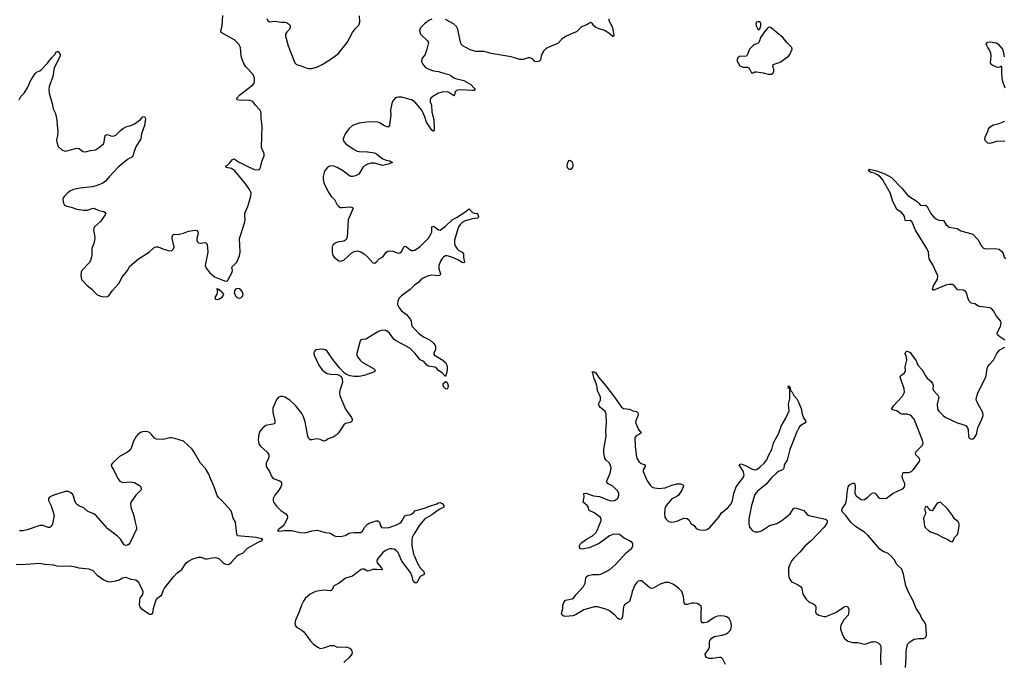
# Model space of a CAD drawing. Header units: inches. Extents: x 1552086 to 1694788, y 812325 to 917226.
# Tile 7 of 109: x 1575333 to 1586983, y 841724 to 849321. Entities that reach past the tile are written whole.
import ezdxf

# ---------------------------------------------------------------- set-up
doc = ezdxf.new("R2010")
doc.units = ezdxf.units.IN
doc.header["$MEASUREMENT"] = 0
doc.layers.add('B5874', color=7, linetype='Continuous')
doc.layers.add('B5884', color=7, linetype='Continuous')

msp = doc.modelspace()

# ---------------------------------------------------------------- linework, layer by layer
at = {"layer": 'B5874', "color": 6, "elevation": 800}
for points in [[(1575327, 848370), (1575348, 848410), (1575385, 848450), (1575430, 848521), (1575456, 848590), (1575515, 848685), (1575530, 848700), (1575570, 848715), (1575590, 848730), (1575667, 848810), (1575710, 848870), (1575748, 848910), (1575770, 848946), (1575790, 848944), (1575800, 848930), (1575812, 848910), (1575811, 848890), (1575741, 848750), (1575726, 848650), (1575681, 848530), (1575677, 848490), (1575681, 848450), (1575718, 848330), (1575730, 848266), (1575757, 848210), (1575774, 848130), (1575775, 848070), (1575785, 848005), (1575781, 847950), (1575770, 847893), (1575771, 847870), (1575790, 847821), (1575830, 847780), (1575866, 847766), (1575890, 847767), (1576010, 847800), (1576035, 847795), (1576082, 847762), (1576110, 847756), (1576170, 847772), (1576230, 847781), (1576279, 847810), (1576323, 847850), (1576331, 847870), (1576340, 847930), (1576350, 847953), (1576370, 847963), (1576410, 847944), (1576430, 847941), (1576450, 847944), (1576470, 847954), (1576526, 848010), (1576562, 848038), (1576590, 848053), (1576650, 848069), (1576691, 848089), (1576762, 848138), (1576790, 848169), (1576810, 848174), (1576820, 848150), (1576810, 848070), (1576773, 847970), (1576767, 847910), (1576706, 847814), (1576682, 847750), (1576672, 847708), (1576664, 847696), (1576610, 847664), (1576493, 847570), (1576390, 847462), (1576349, 847410), (1576316, 847384), (1576250, 847358), (1576190, 847341), (1576047, 847327), (1575970, 847310), (1575928, 847290), (1575901, 847270), (1575862, 847230), (1575849, 847210), (1575845, 847190), (1575850, 847150), (1575865, 847125), (1575890, 847111), (1575942, 847102), (1576010, 847079), (1576093, 847067), (1576130, 847067), (1576190, 847086), (1576210, 847088), (1576270, 847062), (1576328, 847048), (1576353, 847030), (1576345, 847010), (1576288, 846932), (1576220, 846870), (1576210, 846850), (1576206, 846830), (1576220, 846770), (1576223, 846730), (1576209, 846670), (1576186, 846610), (1576185, 846530), (1576172, 846470), (1576157, 846443), (1576070, 846350), (1576061, 846330), (1576056, 846290), (1576064, 846250), (1576070, 846239), (1576130, 846174), (1576186, 846130), (1576247, 846067), (1576290, 846048), (1576330, 846038), (1576370, 846045), (1576390, 846060), (1576430, 846116), (1576510, 846200), (1576542, 846270), (1576608, 846350), (1576636, 846404), (1576738, 846490), (1576863, 846570), (1576930, 846629), (1576947, 846633), (1576970, 846633), (1577026, 846606), (1577090, 846589), (1577130, 846586), (1577154, 846606), (1577161, 846630), (1577136, 846730), (1577136, 846750), (1577150, 846779), (1577170, 846783), (1577210, 846778), (1577270, 846793), (1577330, 846817), (1577410, 846829), (1577430, 846824), (1577441, 846810), (1577446, 846790), (1577428, 846730), (1577428, 846710), (1577437, 846690), (1577450, 846678), (1577470, 846673), (1577530, 846682), (1577550, 846665), (1577558, 846570), (1577527, 846410), (1577538, 846378), (1577584, 846324), (1577638, 846278), (1577735, 846235), (1577770, 846225), (1577792, 846228), (1577848, 846330), (1577850, 846350), (1577844, 846390), (1577904, 846450), (1577935, 846525), (1577942, 846570), (1577934, 846730), (1577993, 846910), (1577999, 846950), (1577995, 847010), (1577998, 847030), (1578033, 847110), (1578066, 847230), (1578070, 847270), (1578054, 847310), (1578010, 847375), (1577877, 847530), (1577839, 847559), (1577777, 847570), (1577771, 847590), (1577790, 847600), (1577817, 847623), (1577850, 847666), (1577870, 847672), (1577930, 847632), (1578050, 847573), (1578111, 847549), (1578157, 847543), (1578171, 847549), (1578183, 847570), (1578198, 847642), (1578224, 847710), (1578227, 847730), (1578220, 847750), (1578202, 847782), (1578194, 847810), (1578203, 848063), (1578192, 848150), (1578191, 848210), (1578186, 848230), (1578173, 848253), (1578122, 848310), (1578090, 848354), (1578048, 848368), (1577950, 848365), (1577905, 848370), (1577901, 848390), (1577936, 848430), (1578093, 848550), (1578107, 848570), (1578113, 848590), (1578113, 848630), (1578095, 848670), (1578010, 848763), (1577981, 848810), (1577964, 848850), (1577955, 848890), (1577945, 848990), (1577927, 849030), (1577900, 849060), (1577878, 849078), (1577715, 849170), (1577712, 849190), (1577729, 849250), (1577737, 849370)], [(1578256, 849336), (1578270, 849307), (1578290, 849295), (1578350, 849304), (1578430, 849290), (1578470, 849290), (1578490, 849286), (1578524, 849264), (1578534, 849250), (1578534, 849230), (1578524, 849210), (1578489, 849170), (1578480, 849150), (1578480, 849130), (1578511, 849010), (1578579, 848830), (1578590, 848810), (1578610, 848790), (1578650, 848780), (1578730, 848748), (1578750, 848743), (1578790, 848743), (1578856, 848764), (1578910, 848789), (1579008, 848850), (1579102, 848918), (1579208, 849050), (1579270, 849170), (1579305, 849215), (1579345, 849255), (1579356, 849290), (1579354, 849366)], [(1580000, 848353), (1579970, 848371), (1579850, 848402), (1579816, 848404), (1579790, 848400), (1579770, 848388), (1579750, 848360), (1579738, 848330), (1579719, 848250), (1579725, 848190), (1579710, 848081), (1579707, 848070), (1579691, 848050), (1579650, 848063), (1579590, 848100), (1579570, 848107), (1579470, 848111), (1579350, 848094), (1579270, 848069), (1579229, 848030), (1579186, 847970), (1579159, 847910), (1579164, 847884), (1579192, 847850), (1579290, 847783), (1579326, 847766), (1579350, 847759), (1579450, 847757), (1579530, 847744), (1579559, 847730), (1579630, 847673), (1579670, 847657), (1579711, 847650), (1579746, 847630), (1579691, 847610), (1579630, 847595), (1579530, 847624), (1579490, 847623), (1579450, 847612), (1579413, 847590), (1579393, 847570), (1579347, 847493), (1579308, 847472), (1579276, 847464), (1579250, 847466), (1579234, 847474), (1579166, 847526), (1579090, 847570), (1579050, 847586), (1579011, 847589), (1578990, 847582), (1578970, 847568), (1578945, 847535), (1578934, 847510), (1578924, 847464), (1578923, 847430), (1578931, 847390), (1578984, 847284), (1579024, 847224), (1579056, 847190), (1579091, 847130), (1579109, 847109), (1579130, 847098), (1579150, 847096), (1579245, 847105), (1579270, 847098), (1579278, 847090), (1579218, 846950), (1579213, 846810), (1579207, 846750), (1579198, 846722), (1579190, 846710), (1579170, 846699), (1579093, 846687), (1579065, 846675), (1579044, 846656), (1579032, 846630), (1579030, 846570), (1579038, 846530), (1579053, 846510), (1579110, 846464), (1579130, 846460), (1579170, 846474), (1579261, 846559), (1579290, 846575), (1579330, 846584), (1579370, 846574), (1579409, 846550), (1579452, 846510), (1579510, 846442), (1579530, 846438), (1579550, 846451), (1579585, 846490), (1579630, 846515), (1579647, 846533), (1579671, 846569), (1579690, 846581), (1579710, 846585), (1579750, 846580), (1579810, 846558), (1579830, 846559), (1579850, 846574), (1579875, 846625), (1579890, 846641), (1579910, 846632), (1579950, 846598), (1579970, 846589), (1579990, 846588), (1580000, 846591)], [(1580000, 846172), (1579954, 846126), (1579850, 846050), (1579821, 846019), (1579806, 845990), (1579805, 845950), (1579822, 845910), (1579850, 845874), (1579909, 845829), (1579957, 845770), (1579966, 845750), (1579967, 845710), (1579975, 845690), (1580000, 845666)], [(1580000, 845382), (1579950, 845431), (1579781, 845521), (1579760, 845540), (1579710, 845609), (1579675, 845635), (1579650, 845644), (1579610, 845641), (1579577, 845630), (1579450, 845550), (1579430, 845540), (1579384, 845536), (1579370, 845530), (1579362, 845518), (1579323, 845370), (1579322, 845350), (1579329, 845330), (1579361, 845290), (1579387, 845267), (1579520, 845190), (1579539, 845170), (1579531, 845150), (1579410, 845107), (1579350, 845096), (1579290, 845098), (1579244, 845104), (1579200, 845120), (1579177, 845137), (1579117, 845197), (1579037, 845297), (1578970, 845396), (1578950, 845412), (1578910, 845420), (1578841, 845410), (1578830, 845404), (1578818, 845390), (1578814, 845370), (1578818, 845350), (1578872, 845230), (1578910, 845177), (1578940, 845150), (1578972, 845132), (1579010, 845124), (1579090, 845121), (1579113, 845113), (1579135, 845095), (1579147, 845067), (1579151, 845030), (1579142, 844990), (1579120, 844930), (1579116, 844904), (1579122, 844870), (1579188, 844708), (1579260, 844610), (1579267, 844590), (1579265, 844570), (1579247, 844553), (1579190, 844540), (1579170, 844524), (1579107, 844430), (1579079, 844401), (1579041, 844379), (1578982, 844358), (1578950, 844336), (1578930, 844332), (1578890, 844350), (1578850, 844360), (1578790, 844346), (1578770, 844347), (1578750, 844367), (1578741, 844390), (1578710, 844559), (1578690, 844619), (1578670, 844658), (1578599, 844750), (1578530, 844817), (1578470, 844853), (1578450, 844861), (1578419, 844861), (1578392, 844848), (1578370, 844818), (1578330, 844721), (1578328, 844670), (1578352, 844570), (1578352, 844548), (1578343, 844537), (1578329, 844531), (1578245, 844515), (1578210, 844490), (1578176, 844444), (1578161, 844410), (1578154, 844350), (1578157, 844317), (1578167, 844290), (1578182, 844270), (1578261, 844201), (1578281, 844170), (1578282, 844150), (1578277, 844130), (1578249, 844070), (1578250, 844032), (1578290, 843970), (1578317, 843910), (1578334, 843890), (1578410, 843859), (1578427, 843850), (1578430, 843842), (1578430, 843810), (1578423, 843790), (1578399, 843750), (1578353, 843690), (1578334, 843650), (1578332, 843630), (1578337, 843610), (1578370, 843562), (1578422, 843510), (1578482, 843470), (1578499, 843450), (1578502, 843430), (1578498, 843410), (1578467, 843350), (1578441, 843319), (1578399, 843290), (1578397, 843283), (1578385, 843270), (1578387, 843267), (1578410, 843265), (1578467, 843273), (1578550, 843271), (1578650, 843248), (1578710, 843244), (1578790, 843268), (1578855, 843275), (1578885, 843270), (1578949, 843249), (1578990, 843247), (1579010, 843241), (1579050, 843212), (1579070, 843205), (1579130, 843200), (1579186, 843214), (1579230, 843240), (1579253, 843247), (1579290, 843250), (1579370, 843249), (1579390, 843265), (1579414, 843310), (1579450, 843348), (1579470, 843361), (1579550, 843389), (1579570, 843386), (1579592, 843372), (1579603, 843330), (1579614, 843310), (1579650, 843303), (1579704, 843310), (1579790, 843341), (1579830, 843360), (1579847, 843373), (1579860, 843390), (1579890, 843448), (1579910, 843455), (1579950, 843457), (1579970, 843467), (1580000, 843495)], [(1575290, 842875), (1575350, 842870), (1575570, 842885), (1575630, 842873), (1575730, 842867), (1575790, 842851), (1575930, 842854), (1575990, 842843), (1576031, 842830), (1576150, 842819), (1576198, 842798), (1576250, 842745), (1576330, 842690), (1576370, 842669), (1576390, 842667), (1576470, 842676), (1576510, 842690), (1576550, 842713), (1576590, 842721), (1576650, 842698), (1576708, 842688), (1576730, 842670), (1576738, 842658), (1576776, 842590), (1576790, 842550), (1576785, 842515), (1576756, 842470), (1576750, 842450), (1576747, 842390), (1576753, 842370), (1576771, 842350), (1576857, 842290), (1576870, 842283), (1576890, 842281), (1576910, 842296), (1576916, 842350), (1576938, 842430), (1576949, 842451), (1576966, 842474), (1577014, 842510), (1577030, 842558), (1577047, 842590), (1577156, 842730), (1577192, 842768), (1577250, 842810), (1577304, 842890), (1577331, 842909), (1577382, 842938), (1577450, 842958), (1577477, 842957), (1577530, 842938), (1577550, 842936), (1577610, 842950), (1577650, 842954), (1577690, 842942), (1577742, 842890), (1577759, 842879), (1577790, 842871), (1577810, 842875), (1577841, 842899), (1577907, 842973), (1577930, 842988), (1577974, 843006), (1578030, 843065), (1578162, 843138), (1578195, 843150), (1578208, 843170), (1578130, 843189), (1577909, 843210), (1577903, 843230), (1577885, 843370), (1577858, 843418), (1577847, 843470), (1577830, 843509), (1577725, 843630), (1577685, 843665), (1577668, 843688), (1577633, 843790), (1577592, 843890), (1577570, 843940), (1577530, 844008), (1577472, 844072), (1577399, 844199), (1577374, 844234), (1577270, 844330), (1577170, 844364), (1577130, 844371), (1577110, 844371), (1577031, 844349), (1576953, 844353), (1576927, 844367), (1576890, 844415), (1576870, 844433), (1576850, 844442), (1576810, 844446), (1576770, 844437), (1576730, 844410), (1576710, 844384), (1576679, 844330), (1576652, 844248), (1576630, 844215), (1576610, 844200), (1576513, 844150), (1576430, 844070), (1576417, 844050), (1576420, 844030), (1576447, 843987), (1576494, 843890), (1576518, 843858), (1576550, 843842), (1576650, 843849), (1576690, 843841), (1576750, 843806), (1576767, 843790), (1576772, 843772), (1576766, 843750), (1576709, 843691), (1576663, 843630), (1576649, 843610), (1576644, 843590), (1576649, 843550), (1576685, 843445), (1576700, 843370), (1576717, 843310), (1576717, 843290), (1576641, 843130), (1576628, 843112), (1576610, 843101), (1576590, 843097), (1576570, 843103), (1576524, 843170), (1576490, 843207), (1576374, 843294), (1576230, 843457), (1576210, 843471), (1576139, 843499), (1576090, 843540), (1576040, 843560), (1576016, 843576), (1575998, 843598), (1575984, 843624), (1575970, 843678), (1575960, 843700), (1575940, 843720), (1575910, 843733), (1575870, 843733), (1575738, 843690), (1575690, 843670), (1575672, 843650), (1575674, 843630), (1575705, 843565), (1575739, 843450), (1575723, 843350), (1575710, 843323), (1575690, 843310), (1575670, 843307), (1575610, 843333), (1575570, 843334), (1575421, 843279), (1575370, 843267), (1575330, 843269)], [(1580000, 843234), (1579998, 843230), (1579978, 843190), (1579972, 843150), (1579973, 843093), (1579993, 842993), (1580000, 842977)], [(1580000, 842664), (1579990, 842676), (1579978, 842730), (1579956, 842776), (1579854, 842910), (1579811, 843011), (1579792, 843032), (1579765, 843050), (1579737, 843057), (1579710, 843054), (1579670, 843040), (1579630, 843013), (1579564, 842930), (1579559, 842910), (1579564, 842890), (1579615, 842830), (1579621, 842810), (1579610, 842806), (1579553, 842813), (1579510, 842811), (1579470, 842794), (1579450, 842793), (1579410, 842814), (1579390, 842816), (1579375, 842810), (1579270, 842733), (1579190, 842707), (1579112, 842650), (1579059, 842621), (1579047, 842610), (1579031, 842569), (1579019, 842561), (1579010, 842558), (1578930, 842567), (1578835, 842550), (1578770, 842521), (1578710, 842466), (1578690, 842437), (1578668, 842390), (1578632, 842290), (1578596, 842210), (1578588, 842170), (1578592, 842152), (1578609, 842129), (1578670, 842094), (1578694, 842074), (1578770, 841970), (1578810, 841928), (1578860, 841890), (1578890, 841876), (1578930, 841882), (1579010, 841910), (1579050, 841912), (1579090, 841890), (1579196, 841896), (1579239, 841879), (1579258, 841858), (1579265, 841830), (1579261, 841810), (1579231, 841769), (1579168, 841710)]]:
    msp.add_lwpolyline(points, dxfattribs=at)
for points in [[(1577670, 846135), (1577662, 846130), (1577673, 846113), (1577671, 846090), (1577666, 846070), (1577643, 846030), (1577651, 846011), (1577670, 846008), (1577690, 846011), (1577730, 846037), (1577742, 846050), (1577747, 846070), (1577730, 846093), (1577719, 846099), (1577690, 846128)], [(1577910, 846137), (1577888, 846132), (1577874, 846110), (1577872, 846090), (1577886, 846050), (1577910, 846027), (1577930, 846023), (1577950, 846028), (1577975, 846050), (1577978, 846070), (1577970, 846096), (1577950, 846122), (1577930, 846133)]]:
    msp.add_lwpolyline(points, close=True, dxfattribs=at)
at = {"layer": 'B5884', "color": 6, "elevation": 800}
for points in [[(1580210, 849328), (1580174, 849310), (1580122, 849270), (1580080, 849230), (1580068, 849210), (1580065, 849190), (1580075, 849150), (1580160, 849070), (1580169, 849050), (1580152, 848970), (1580131, 848910), (1580099, 848870), (1580090, 848850), (1580088, 848828), (1580099, 848799), (1580135, 848755), (1580174, 848734), (1580230, 848717), (1580290, 848708), (1580362, 848682), (1580410, 848671), (1580438, 848658), (1580470, 848634), (1580490, 848624), (1580590, 848599), (1580670, 848553), (1580712, 848510), (1580723, 848490), (1580710, 848482), (1580690, 848481), (1580550, 848491), (1580512, 848488), (1580486, 848470), (1580477, 848430), (1580470, 848421), (1580410, 848458), (1580390, 848466), (1580330, 848462), (1580287, 848450), (1580220, 848410), (1580196, 848390), (1580188, 848370), (1580191, 848350), (1580204, 848310), (1580211, 848230), (1580234, 848130), (1580237, 848023), (1580230, 847998), (1580210, 848013), (1580146, 848106), (1580128, 848170), (1580091, 848250), (1580010, 848347), (1580000, 848353)], [(1582302, 849330), (1582303, 849310), (1582347, 849230), (1582364, 849130), (1582358, 849122), (1582350, 849121), (1582302, 849162), (1582253, 849193), (1582190, 849212), (1582150, 849230), (1582127, 849247), (1582110, 849271), (1582090, 849288), (1582070, 849281), (1582050, 849265), (1581982, 849238), (1581923, 849177), (1581870, 849158), (1581790, 849122), (1581748, 849090), (1581702, 849038), (1581628, 849013), (1581562, 848978), (1581532, 848950), (1581518, 848930), (1581504, 848890), (1581497, 848843), (1581488, 848832), (1581473, 848827), (1581450, 848821), (1581430, 848827), (1581399, 848859), (1581370, 848870), (1581350, 848869), (1581290, 848851), (1581250, 848851), (1581150, 848882), (1580910, 848920), (1580830, 848945), (1580730, 848946), (1580663, 848963), (1580576, 849010), (1580557, 849030), (1580543, 849070), (1580518, 849210), (1580500, 849240), (1580465, 849270), (1580370, 849322)], [(1586995, 848510), (1586965, 848590), (1586956, 848630), (1586952, 848710), (1586955, 848755), (1586950, 848770), (1586938, 848762), (1586910, 848754), (1586890, 848759), (1586827, 848790), (1586819, 848810), (1586827, 848890), (1586823, 848923), (1586806, 848966), (1586788, 848990), (1586770, 849032), (1586784, 849056), (1586810, 849060), (1586890, 849045), (1586910, 849031), (1586960, 848970), (1586969, 848950), (1586983, 848883)], [(1586990, 847883), (1586890, 847880), (1586810, 847853), (1586790, 847858), (1586756, 847890), (1586752, 847910), (1586757, 847930), (1586793, 848010), (1586796, 848030), (1586810, 848050), (1586850, 848076), (1586910, 848086), (1586990, 848118)], [(1586990, 845528), (1586930, 845564), (1586903, 845590), (1586900, 845610), (1586906, 845630), (1586940, 845690), (1586947, 845730), (1586942, 845750), (1586891, 845810), (1586854, 845874), (1586830, 845900), (1586810, 845910), (1586690, 845925), (1586676, 845930), (1586636, 845956), (1586590, 845963), (1586566, 845990), (1586552, 846028), (1586540, 846080), (1586519, 846110), (1586490, 846123), (1586450, 846119), (1586430, 846121), (1586395, 846170), (1586370, 846186), (1586330, 846185), (1586290, 846176), (1586150, 846117), (1586140, 846120), (1586132, 846130), (1586146, 846170), (1586192, 846250), (1586198, 846290), (1586137, 846417), (1586095, 846490), (1586085, 846570), (1586068, 846610), (1585932, 846830), (1585890, 846933), (1585870, 846944), (1585830, 846939), (1585810, 846945), (1585803, 846990), (1585791, 847010), (1585770, 847033), (1585719, 847070), (1585706, 847086), (1585665, 847170), (1585631, 847270), (1585543, 847430), (1585517, 847457), (1585482, 847482), (1585442, 847502), (1585407, 847510), (1585378, 847530), (1585379, 847541), (1585390, 847550), (1585472, 847530), (1585570, 847494), (1585650, 847454), (1585770, 847326), (1585840, 847240), (1585954, 847170), (1585973, 847150), (1585990, 847121), (1586050, 847125), (1586070, 847110), (1586109, 847030), (1586150, 846981), (1586170, 846965), (1586210, 846948), (1586264, 846944), (1586297, 846890), (1586330, 846863), (1586427, 846850), (1586470, 846821), (1586610, 846782), (1586670, 846717), (1586717, 846637), (1586737, 846617), (1586770, 846609), (1586870, 846613), (1586922, 846602), (1586950, 846580), (1586970, 846551), (1586980, 846510), (1586997, 846490)], [(1580000, 846591), (1580007, 846593), (1580070, 846637), (1580170, 846735), (1580203, 846790), (1580208, 846810), (1580210, 846870), (1580230, 846875), (1580290, 846834), (1580310, 846830), (1580370, 846875), (1580449, 846950), (1580503, 846977), (1580599, 847041), (1580650, 847083), (1580690, 847039), (1580710, 847030), (1580745, 847025), (1580755, 847015), (1580761, 846990), (1580755, 846970), (1580690, 846963), (1580602, 846938), (1580570, 846918), (1580550, 846899), (1580528, 846872), (1580516, 846844), (1580478, 846710), (1580476, 846670), (1580484, 846644), (1580510, 846607), (1580530, 846587), (1580567, 846567), (1580586, 846550), (1580586, 846506), (1580595, 846450), (1580590, 846441), (1580570, 846447), (1580519, 846479), (1580435, 846515), (1580390, 846525), (1580370, 846523), (1580350, 846514), (1580330, 846494), (1580315, 846470), (1580294, 846410), (1580293, 846370), (1580312, 846310), (1580306, 846294), (1580290, 846288), (1580210, 846295), (1580170, 846290), (1580088, 846252), (1580051, 846209), (1580010, 846183), (1580000, 846172)], [(1580000, 845666), (1580014, 845654), (1580050, 845609), (1580110, 845565), (1580190, 845525), (1580231, 845490), (1580247, 845470), (1580254, 845446), (1580253, 845410), (1580229, 845370), (1580243, 845350), (1580340, 845290), (1580370, 845263), (1580387, 845230), (1580390, 845210), (1580390, 845170), (1580386, 845150), (1580370, 845098), (1580330, 845141), (1580288, 845168), (1580270, 845192), (1580245, 845205), (1580170, 845220), (1580150, 845230), (1580115, 845275), (1580070, 845292), (1580012, 845370), (1580000, 845382)], [(1585814, 841650), (1585822, 841770), (1585821, 841839), (1585828, 841890), (1585842, 841930), (1585864, 841956), (1585915, 841985), (1585970, 841995), (1586027, 841993), (1586050, 842007), (1586061, 842030), (1586062, 842050), (1586056, 842156), (1586043, 842183), (1586009, 842229), (1585985, 842285), (1585940, 842350), (1585901, 842450), (1585854, 842534), (1585819, 842619), (1585790, 842755), (1585770, 842816), (1585711, 842871), (1585679, 842930), (1585645, 842970), (1585610, 843000), (1585543, 843030), (1585512, 843052), (1585370, 843218), (1585330, 843252), (1585222, 843322), (1585170, 843367), (1585150, 843390), (1585110, 843450), (1585069, 843490), (1585061, 843510), (1585063, 843530), (1585104, 843590), (1585116, 843630), (1585122, 843718), (1585134, 843790), (1585147, 843810), (1585170, 843826), (1585190, 843834), (1585210, 843832), (1585217, 843797), (1585215, 843710), (1585230, 843685), (1585290, 843639), (1585310, 843635), (1585330, 843641), (1585370, 843668), (1585410, 843710), (1585430, 843720), (1585454, 843714), (1585490, 843667), (1585510, 843655), (1585530, 843650), (1585590, 843654), (1585667, 843713), (1585770, 843761), (1585790, 843775), (1585802, 843790), (1585808, 843810), (1585805, 843830), (1585786, 843870), (1585775, 843910), (1585782, 843950), (1585790, 843959), (1585850, 843958), (1585884, 843970), (1585906, 843990), (1585978, 844090), (1585984, 844110), (1585977, 844130), (1585937, 844170), (1585931, 844190), (1585939, 844210), (1586016, 844284), (1586022, 844310), (1586011, 844350), (1585915, 844590), (1585890, 844622), (1585870, 844637), (1585830, 844650), (1585770, 844652), (1585750, 844660), (1585710, 844689), (1585660, 844700), (1585648, 844708), (1585673, 844750), (1585777, 844863), (1585802, 844910), (1585800, 844950), (1585751, 845090), (1585760, 845110), (1585801, 845139), (1585813, 845167), (1585812, 845210), (1585829, 845290), (1585825, 845325), (1585810, 845370), (1585819, 845390), (1585830, 845396), (1585847, 845393), (1585870, 845379), (1585941, 845281), (1585959, 845230), (1586010, 845176), (1586050, 845103), (1586070, 845078), (1586118, 845038), (1586135, 845015), (1586140, 844990), (1586139, 844950), (1586146, 844930), (1586196, 844876), (1586207, 844850), (1586188, 844770), (1586194, 844710), (1586207, 844687), (1586263, 844630), (1586290, 844612), (1586416, 844550), (1586504, 844524), (1586531, 844511), (1586548, 844490), (1586557, 844470), (1586558, 844390), (1586565, 844370), (1586590, 844355), (1586610, 844360), (1586630, 844375), (1586656, 844410), (1586671, 844489), (1586719, 844590), (1586733, 844633), (1586731, 844671), (1586692, 844732), (1586656, 844810), (1586651, 844830), (1586670, 844904), (1586764, 845090), (1586774, 845130), (1586780, 845190), (1586790, 845215), (1586810, 845244), (1586854, 845290), (1586895, 845370), (1586910, 845390), (1586930, 845411), (1586990, 845443)], [(1583686, 841686), (1583652, 841750), (1583640, 841760), (1583628, 841768), (1583610, 841771), (1583530, 841757), (1583490, 841757), (1583459, 841770), (1583446, 841790), (1583445, 841810), (1583489, 841871), (1583495, 841890), (1583494, 841950), (1583500, 841970), (1583521, 841999), (1583550, 842017), (1583646, 842034), (1583692, 842048), (1583716, 842064), (1583740, 842090), (1583750, 842115), (1583754, 842150), (1583748, 842190), (1583728, 842230), (1583697, 842250), (1583670, 842257), (1583630, 842261), (1583590, 842257), (1583550, 842243), (1583470, 842189), (1583430, 842178), (1583410, 842179), (1583399, 842190), (1583396, 842210), (1583396, 842310), (1583402, 842350), (1583396, 842376), (1583370, 842398), (1583350, 842407), (1583313, 842413), (1583286, 842414), (1583230, 842395), (1583210, 842395), (1583197, 842417), (1583189, 842490), (1583168, 842550), (1583130, 842589), (1583070, 842634), (1583016, 842656), (1582970, 842657), (1582910, 842637), (1582830, 842590), (1582810, 842586), (1582790, 842594), (1582707, 842667), (1582690, 842676), (1582670, 842678), (1582650, 842672), (1582630, 842655), (1582610, 842626), (1582579, 842550), (1582574, 842510), (1582549, 842431), (1582490, 842391), (1582477, 842370), (1582465, 842255), (1582457, 842230), (1582450, 842223), (1582430, 842219), (1582410, 842229), (1582375, 842270), (1582310, 842323), (1582270, 842340), (1582170, 842371), (1582130, 842368), (1582010, 842335), (1581910, 842275), (1581876, 842264), (1581790, 842256), (1581770, 842258), (1581750, 842270), (1581744, 842290), (1581760, 842350), (1581760, 842390), (1581775, 842430), (1581793, 842447), (1581870, 842464), (1581890, 842477), (1581913, 842510), (1582004, 842610), (1582022, 842650), (1582031, 842710), (1582039, 842730), (1582059, 842741), (1582110, 842752), (1582190, 842753), (1582210, 842757), (1582310, 842807), (1582384, 842870), (1582508, 843010), (1582575, 843065), (1582589, 843090), (1582589, 843110), (1582578, 843130), (1582550, 843150), (1582484, 843184), (1582430, 843224), (1582390, 843230), (1582350, 843225), (1582310, 843211), (1582190, 843120), (1582070, 843069), (1581990, 843050), (1581970, 843057), (1581957, 843077), (1581955, 843090), (1581964, 843110), (1581986, 843130), (1582040, 843170), (1582110, 843208), (1582150, 843246), (1582167, 843273), (1582212, 843390), (1582212, 843410), (1582203, 843430), (1582130, 843481), (1582072, 843510), (1582061, 843550), (1582049, 843569), (1582000, 843610), (1582012, 843672), (1582010, 843710), (1582030, 843713), (1582124, 843684), (1582195, 843675), (1582290, 843634), (1582330, 843624), (1582370, 843630), (1582390, 843639), (1582410, 843657), (1582424, 843690), (1582424, 843710), (1582410, 843740), (1582350, 843799), (1582290, 843830), (1582281, 843850), (1582284, 843870), (1582318, 843950), (1582331, 844010), (1582329, 844030), (1582311, 844071), (1582270, 844110), (1582258, 844130), (1582246, 844190), (1582246, 844234), (1582274, 844390), (1582268, 844450), (1582276, 844550), (1582272, 844650), (1582260, 844680), (1582204, 844730), (1582190, 844750), (1582183, 844770), (1582204, 844816), (1582204, 844850), (1582171, 844930), (1582162, 844990), (1582138, 845058), (1582130, 845070), (1582116, 845136), (1582108, 845152), (1582130, 845153), (1582150, 845139), (1582183, 845090), (1582270, 844987), (1582372, 844852), (1582453, 844733), (1582478, 844718), (1582549, 844709), (1582588, 844688), (1582630, 844681), (1582648, 844668), (1582651, 844650), (1582648, 844630), (1582622, 844570), (1582619, 844550), (1582656, 844470), (1582686, 844430), (1582668, 844412), (1582626, 844394), (1582612, 844370), (1582614, 844266), (1582626, 844170), (1582636, 844130), (1582657, 844090), (1582687, 844067), (1582732, 844050), (1582734, 844030), (1582709, 843990), (1582712, 843970), (1582753, 843870), (1582792, 843810), (1582811, 843791), (1582830, 843781), (1582891, 843771), (1582970, 843779), (1583050, 843809), (1583110, 843827), (1583150, 843827), (1583186, 843810), (1583184, 843790), (1583166, 843750), (1583129, 843691), (1583110, 843675), (1583050, 843646), (1582983, 843570), (1582968, 843530), (1582962, 843470), (1582968, 843430), (1582977, 843410), (1583010, 843380), (1583050, 843372), (1583110, 843385), (1583190, 843417), (1583230, 843414), (1583255, 843395), (1583275, 843355), (1583314, 843334), (1583338, 843298), (1583365, 843285), (1583410, 843277), (1583450, 843281), (1583473, 843290), (1583500, 843310), (1583605, 843430), (1583636, 843484), (1583710, 843540), (1583750, 843590), (1583768, 843630), (1583782, 843710), (1583811, 843789), (1583897, 843903), (1583906, 843930), (1583894, 843974), (1583857, 844030), (1583847, 844050), (1583850, 844056), (1583870, 844061), (1583890, 844055), (1583930, 844038), (1583990, 844003), (1584030, 843991), (1584050, 843995), (1584090, 844022), (1584140, 844070), (1584173, 844110), (1584198, 844170), (1584234, 844230), (1584254, 844310), (1584314, 844426), (1584341, 844510), (1584397, 844603), (1584436, 844690), (1584431, 844770), (1584446, 844830), (1584447, 844927), (1584445, 844945), (1584435, 844955), (1584430, 844954), (1584424, 844970), (1584430, 844986), (1584450, 844962), (1584455, 844930), (1584473, 844910), (1584493, 844873), (1584530, 844831), (1584550, 844791), (1584579, 844719), (1584591, 844650), (1584608, 844608), (1584630, 844570), (1584633, 844550), (1584569, 844511), (1584551, 844489), (1584525, 844435), (1584479, 844310), (1584444, 844230), (1584415, 844105), (1584380, 844050), (1584374, 844006), (1584358, 843990), (1584310, 843971), (1584290, 843956), (1584230, 843896), (1584163, 843817), (1584061, 843739), (1584030, 843699), (1583990, 843570), (1583961, 843410), (1583959, 843350), (1583970, 843312), (1583990, 843283), (1584010, 843264), (1584030, 843258), (1584070, 843257), (1584110, 843268), (1584206, 843334), (1584290, 843356), (1584350, 843390), (1584448, 843472), (1584487, 843533), (1584510, 843542), (1584611, 843511), (1584650, 843463), (1584670, 843452), (1584869, 843409), (1584881, 843400), (1584888, 843390), (1584887, 843370), (1584878, 843350), (1584850, 843312), (1584697, 843150), (1584626, 843090), (1584563, 843017), (1584493, 842947), (1584470, 842916), (1584444, 842870), (1584430, 842830), (1584428, 842752), (1584436, 842710), (1584465, 842665), (1584535, 842635), (1584573, 842610), (1584587, 842590), (1584601, 842521), (1584640, 842460), (1584669, 842429), (1584730, 842401), (1584747, 842387), (1584754, 842370), (1584755, 842350), (1584749, 842309), (1584758, 842290), (1584787, 842270), (1584850, 842254), (1584870, 842254), (1584990, 842301), (1585090, 842370), (1585110, 842376), (1585130, 842370), (1585141, 842350), (1585143, 842330), (1585141, 842290), (1585135, 842270), (1585086, 842214), (1585050, 842154), (1585044, 842130), (1585046, 842106), (1585064, 842050), (1585090, 841999), (1585130, 841963), (1585190, 841947), (1585250, 841947), (1585330, 841929), (1585350, 841930), (1585410, 841954), (1585430, 841956), (1585450, 841957), (1585490, 841944), (1585517, 841917), (1585524, 841890), (1585517, 841750), (1585523, 841683)], [(1580000, 843495), (1580010, 843504), (1580124, 843536), (1580170, 843557), (1580269, 843590), (1580290, 843602), (1580310, 843605), (1580330, 843593), (1580352, 843570), (1580353, 843550), (1580297, 843523), (1580210, 843457), (1580128, 843412), (1580063, 843337), (1580000, 843234)], [(1580000, 842977), (1580035, 842895), (1580072, 842832), (1580109, 842790), (1580119, 842770), (1580119, 842750), (1580073, 842727), (1580037, 842663), (1580030, 842655), (1580010, 842652), (1580000, 842664)]]:
    msp.add_lwpolyline(points, dxfattribs=at)
at = {"layer": 'B5884', "color": 6}
for points, elevation in [([(1584210, 849231), (1584190, 849227), (1584144, 849176), (1584099, 849110), (1584087, 849070), (1584070, 849042), (1584030, 849029), (1584010, 849017), (1583970, 848973), (1583946, 848914), (1583931, 848890), (1583850, 848884), (1583831, 848870), (1583822, 848850), (1583824, 848830), (1583854, 848774), (1583890, 848760), (1583950, 848759), (1583966, 848745), (1583993, 848693), (1584010, 848692), (1584030, 848703), (1584050, 848703), (1584130, 848692), (1584190, 848677), (1584230, 848674), (1584250, 848690), (1584256, 848710), (1584258, 848730), (1584244, 848770), (1584249, 848790), (1584330, 848819), (1584429, 848890), (1584445, 848910), (1584474, 848970), (1584469, 848990), (1584410, 849049), (1584362, 849110), (1584230, 849221)], 900), ([(1584070, 849297), (1584051, 849290), (1584044, 849270), (1584047, 849247), (1584070, 849201), (1584090, 849211), (1584101, 849250), (1584104, 849270), (1584097, 849290), (1584090, 849295)], 900), ([(1581830, 847652), (1581810, 847618), (1581807, 847590), (1581811, 847570), (1581830, 847551), (1581850, 847551), (1581870, 847562), (1581882, 847590), (1581882, 847610), (1581870, 847633), (1581850, 847649)], 900), ([(1580390, 844946), (1580370, 844952), (1580352, 844970), (1580344, 844990), (1580345, 845015), (1580370, 845038), (1580390, 845024), (1580401, 844990), (1580399, 844961)], 800), ([(1586230, 843609), (1586190, 843595), (1586130, 843504), (1586110, 843509), (1586070, 843558), (1586050, 843553), (1586040, 843530), (1586050, 843490), (1586049, 843470), (1586030, 843430), (1586028, 843410), (1586037, 843330), (1586047, 843310), (1586090, 843268), (1586110, 843256), (1586190, 843228), (1586250, 843193), (1586306, 843170), (1586350, 843142), (1586370, 843139), (1586379, 843150), (1586393, 843190), (1586433, 843230), (1586450, 843330), (1586448, 843350), (1586436, 843376), (1586395, 843410), (1586371, 843451), (1586310, 843530)], 800)]:
    msp.add_lwpolyline(points, close=True, dxfattribs=dict(at, elevation=elevation))

doc.saveas('drawing.dxf')
